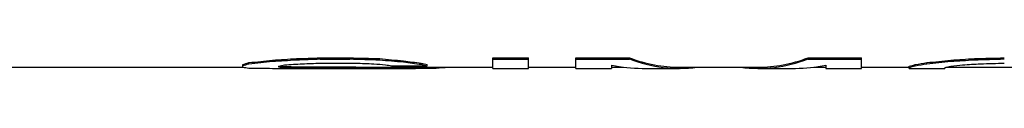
# Model space of a CAD drawing. Header units: millimetres. Extents: x 0 to 297, y 0 to 210.
# Tile 9 of 256: x 145.7179 to 150.0281, y 87.3186 to 87.3725. Entities that reach past the tile are written whole.
import ezdxf

# ---------------------------------------------------------------- set-up
doc = ezdxf.new("R2010")
doc.units = ezdxf.units.MM
doc.header["$LTSCALE"] = 16.335
doc.layers.get('0').update_dxf_attribs({"linetype": 'CONTINUOUS'})
doc.layers.add('08_SURFACES', color=7, linetype='CONTINUOUS')

msp = doc.modelspace()

# ---------------------------------------------------------------- linework, layer by layer
at = {"color": 7, "linetype": 'Continuous'}
for p, q in [((140.4958, 87.3315), (146.6966, 87.3315)), ((147.4369, 87.3315), (147.7885, 87.3315)), ((147.9448, 87.3315), (148.1531, 87.3315)), ((148.3093, 87.3315), (148.3615, 87.3315)), ((148.606, 87.3315), (148.9502, 87.3315)), ((149.1947, 87.3315), (149.2468, 87.3315)), ((149.4031, 87.3315), (149.6114, 87.3315)), ((149.7724, 87.3315), (150.4921, 87.3315))]:
    msp.add_line(p, q, dxfattribs=at)
at = {"layer": '08_SURFACES', "color": 7, "linetype": 'Continuous'}
for p, q in [((146.9291, 87.364), (146.9291, 87.369)), ((147.0333, 87.3725), (147.1635, 87.3725)), ((147.0333, 87.3674), (147.0333, 87.3725)), ((147.0333, 87.3674), (147.1635, 87.3674)), ((147.1635, 87.3674), (147.1635, 87.3725)), ((147.2937, 87.364), (147.2937, 87.369)), ((147.7885, 87.3725), (147.9448, 87.3725)), ((147.7885, 87.3265), (147.7885, 87.3725)), ((147.7885, 87.3674), (147.9448, 87.3674)), ((147.9448, 87.3265), (147.9448, 87.3725)), ((148.1531, 87.3725), (148.3875, 87.3725)), ((148.1531, 87.3265), (148.1531, 87.3725)), ((148.1531, 87.3674), (148.3875, 87.3674)), ((148.3875, 87.3674), (148.3875, 87.3725)), ((149.1687, 87.3725), (149.4031, 87.3725)), ((149.1687, 87.3674), (149.1687, 87.3725)), ((149.1687, 87.3674), (149.4031, 87.3674)), ((149.4031, 87.3265), (149.4031, 87.3725)), ((149.8979, 87.364), (149.8979, 87.369)), ((146.6948, 87.3318), (146.6948, 87.343)), ((146.7208, 87.3466), (146.7208, 87.3516)), ((146.825, 87.3576), (146.825, 87.3626)), ((146.851, 87.3362), (146.851, 87.3331)), ((146.851, 87.3265), (147.4239, 87.3265)), ((146.8771, 87.3296), (146.8771, 87.3346)), ((146.9552, 87.328), (146.9552, 87.333)), ((147.0333, 87.3491), (147.1896, 87.3491)), ((147.0333, 87.3324), (147.1896, 87.3324)), ((147.0333, 87.3274), (147.0333, 87.3324)), ((147.0333, 87.3274), (147.1896, 87.3274)), ((147.1896, 87.3274), (147.1896, 87.3324)), ((147.3198, 87.3269), (147.3198, 87.3319)), ((147.3458, 87.338), (147.5021, 87.338)), ((147.3979, 87.3546), (147.3979, 87.3597)), ((147.4239, 87.3265), (147.4239, 87.3315)), ((147.476, 87.3442), (147.476, 87.3493)), ((147.5021, 87.338), (147.5021, 87.343)), ((147.5281, 87.3274), (147.5281, 87.3315)), ((147.5802, 87.3306), (147.5802, 87.3315)), ((147.7885, 87.3265), (147.9448, 87.3265)), ((148.1531, 87.3265), (148.3093, 87.3265)), ((148.3093, 87.3399), (148.3093, 87.3265)), ((148.4424, 87.3265), (148.606, 87.3265)), ((148.9502, 87.3265), (149.1138, 87.3265)), ((149.2468, 87.3399), (149.2468, 87.3265)), ((149.2468, 87.3265), (149.4031, 87.3265)), ((149.6114, 87.3265), (149.6114, 87.3356)), ((149.6114, 87.3265), (149.7677, 87.3265)), ((149.6375, 87.338), (149.6375, 87.343)), ((149.6896, 87.3466), (149.6896, 87.3516)), ((149.7677, 87.3306), (149.7677, 87.3265)), ((149.7937, 87.3576), (149.7937, 87.3626))]:
    msp.add_line(p, q, dxfattribs=at)
for centre, major_axis, ratio, start_param, end_param in [((145.7573, 92.1165), (9.3706, 0), 0.510638, -1.456606, -1.44541), ((144.5854, 92.1165), (18.7413, 0), 0.255319, -1.44541, -1.439806), ((144.5854, 92.1165), (18.7608, 0), 0.255319, -1.445541, -1.439943), ((150.2234, 92.1165), (23.4266, 0), 0.204255, -1.701787, -1.696183), ((150.2234, 92.1165), (23.451, 0), 0.204255, -1.70165, -1.696051), ((148.075, 92.1165), (6.2471, 0), 0.765958, -1.696183, -1.679394), ((148.606, 92.1165), (0, 4.785), 0.349702, -3.272583, -3.141593), ((148.606, 92.1165), (0, 4.79), 0.349702, -3.272446, -3.095994), ((148.9502, 92.1165), (0, 4.79), 0.349703, 3.095994, 3.272446), ((148.9502, 92.1165), (0, 4.785), 0.349703, -3.141593, -3.010602), ((148.726, 92.1165), (9.3706, 0), 0.510639, -1.456606, -1.44541), ((146.9682, 92.1165), (23.4266, 0), 0.204255, -1.44541, -1.439806), ((146.9682, 92.1165), (23.4511, 0), 0.204255, -1.445541, -1.439943), ((146.6134, 92.1165), (0, 4.785), 0.244792, -3.07206, -3.049754), ((146.6134, 92.1165), (0, 4.79), 0.244792, -3.072132, -3.04985), ((146.7501, 92.1165), (0, 4.79), 0.244792, -3.188805, -3.166581), ((146.2911, 92.1165), (0, 4.785), 0.979167, -3.049754, -3.027403), ((146.2911, 92.1165), (0, 4.79), 0.979167, -3.04985, -3.027522), ((146.838, 92.1165), (0, 4.79), 0.979167, -3.166581, -3.144369), ((145.7573, 92.1165), (9.3804, 0), 0.510638, -1.456726, -1.445541), ((146.851, 92.1165), (9.3804, 0), 0.510638, -1.573573, -1.570796), ((146.7512, 92.1165), (0, 4.79), 0.326389, -3.077697, -3.060996), ((146.9335, 92.1165), (0, 4.79), 0.326389, -3.194364, -3.177691), ((146.9335, 92.1165), (0, 4.785), 0.326389, -3.191016, -3.177728), ((146.3106, 92.1165), (7.0353, 0), 0.680851, -1.4902, -1.479054), ((147.131, 92.1165), (7.028, 0), 0.680851, -1.606932, -1.595811), ((147.131, 92.1165), (7.0353, 0), 0.680851, -1.606894, -1.595784), ((145.6661, 92.1165), (14.0706, 0), 0.340425, -1.479054, -1.473477), ((147.3067, 92.1165), (14.0559, 0), 0.340425, -1.595811, -1.590251), ((147.3067, 92.1165), (14.0706, 0), 0.340425, -1.595784, -1.590231), ((148.5567, 92.1165), (14.0706, 0), 0.340426, -1.668116, -1.662539), ((147.6453, 92.1165), (23.4266, 0), 0.204255, -1.590251, -1.584692), ((147.6453, 92.1165), (23.451, 0), 0.204255, -1.590231, -1.584678), ((147.6974, 92.1165), (0, 4.79), 0.979167, -3.233335, -3.222189), ((148.075, 92.1165), (6.2536, 0), 0.765958, -1.696051, -1.67928), ((147.5086, 92.1165), (0, 4.79), 0.489583, -3.222189, -3.211053), ((147.45, 92.1165), (9.3706, 0), 0.510638, -1.584692, -1.573575), ((147.45, 92.1165), (9.3804, 0), 0.510638, -1.584678, -1.573573), ((147.7787, 92.1165), (0, 4.785), 0.734375, -3.25019, -3.227851), ((147.7787, 92.1165), (0, 4.79), 0.734375, -3.250076, -3.227761), ((147.4369, 92.1165), (0, 4.785), 0.979167, -3.144372, -3.141593), ((147.4369, 92.1165), (0, 4.79), 0.979167, -3.144369, -3.122158), ((147.6106, 92.1165), (0, 4.785), 0.326389, -3.227851, -3.211126), ((147.6106, 92.1165), (0, 4.79), 0.326389, -3.227761, -3.211053), ((147.4825, 92.1165), (0, 4.79), 0.489583, -3.122158, -3.099938), ((148.4424, 92.1165), (0, 4.79), 0.370496, -3.21662, -3.141593), ((149.1138, 92.1165), (0, 4.79), 0.370496, -3.141593, -3.066566), ((149.5724, 92.1165), (0, 4.785), 0.195835, -3.099894, -3.07206), ((149.5724, 92.1165), (0, 4.79), 0.195835, -3.099938, -3.072132), ((149.4747, 92.1165), (0, 4.785), 0.489582, -3.07206, -3.049754), ((149.4747, 92.1165), (0, 4.79), 0.489582, -3.072132, -3.04985), ((149.2599, 92.1165), (0, 4.785), 0.979169, -3.049754, -3.027403), ((149.2599, 92.1165), (0, 4.79), 0.979169, -3.04985, -3.027522), ((149.7188, 92.1165), (0, 4.79), 0.244794, -3.099938, -3.077697), ((148.726, 92.1165), (9.3804, 0), 0.510639, -1.456726, -1.445541), ((149.5941, 92.1165), (0, 4.79), 0.652775, -3.077697, -3.060996), ((149.2794, 92.1165), (7.0353, 0), 0.680851, -1.4902, -1.479054), ((148.2052, 92.1165), (18.7609, 0), 0.255319, -1.479054, -1.473477)]:
    msp.add_ellipse(centre, major_axis=major_axis, ratio=ratio, start_param=start_param, end_param=end_param, dxfattribs=at)

doc.saveas('drawing.dxf')
